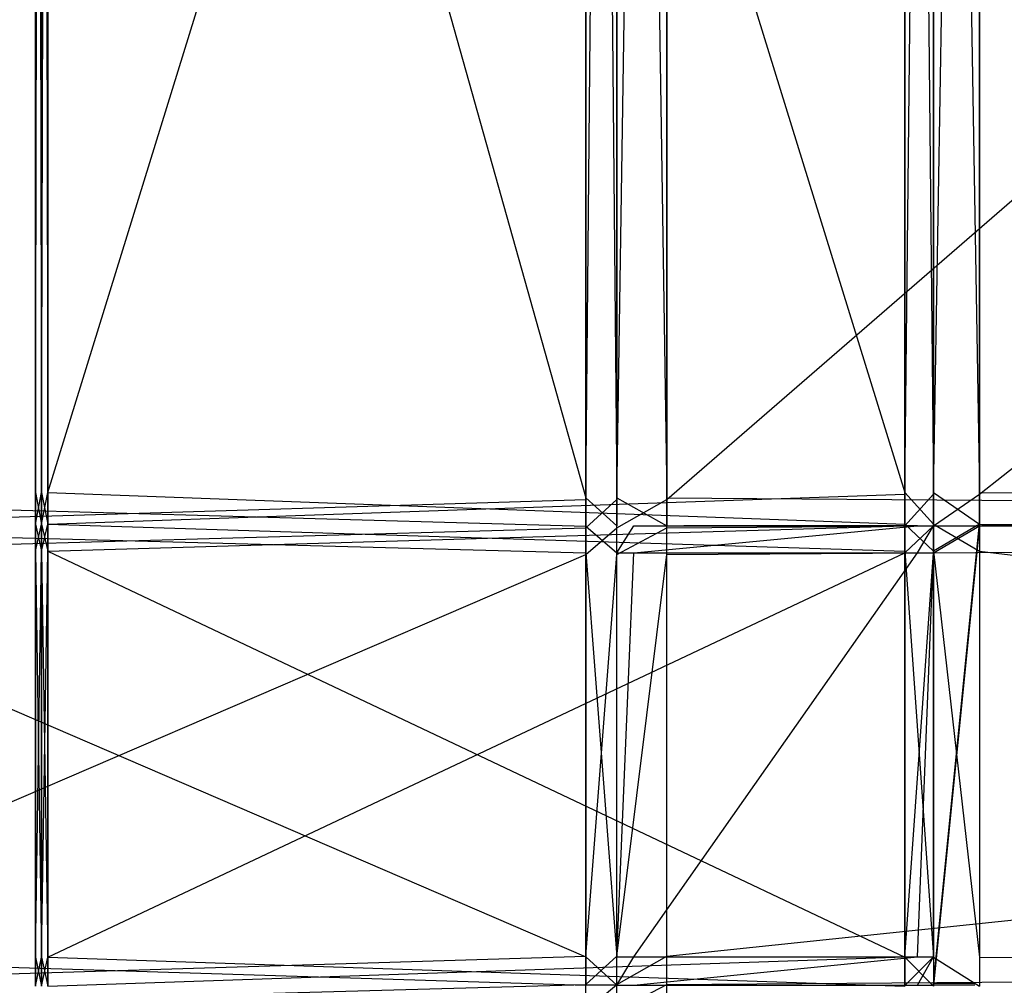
# Model space of a CAD drawing. Extents: x 0 to 0.418, y -0.27 to 0.
# Tile 17 of 70: x 0.025 to 0.065, y -0.159 to -0.119. Entities that reach past the tile are written whole.
import ezdxf

# ---------------------------------------------------------------- set-up
doc = ezdxf.new("R2010")
doc.units = 0
for name, color, linetype in [('L0_KORPUS_1___REPLACEMTFOREMPTY', 7, 'CONTINUOUS'), ('L1_KORPUS_0___REPLACEMTFOREMPTY', 7, 'CONTINUOUS'), ('L4_REGALELEMENT_1___REPLACEMTFO', 7, 'CONTINUOUS'), ('L5_REGALELEMENT_0___REPLACEMTFO', 7, 'CONTINUOUS'), ('L6_FL_CHE_12___REPLACEMTFOREMPT', 7, 'CONTINUOUS')]:
    doc.layers.add(name, color=color, linetype=linetype)

msp = doc.modelspace()

# ---------------------------------------------------------------- linework, layer by layer
at = {"layer": 'L0_KORPUS_1___REPLACEMTFOREMPTY', "color": 8}
for points, invisible_edges in [([(0.000906, -0.269406), (0.00091, -0.000742), (0.209, -0.269406), (0.000906, -0.269406)], 15), ([(0.00091, -0.000743, 0.007694), (0.000906, -0.269405, 0.007694), (0.209, -0.269405, 0.007694), (0.00091, -0.000743, 0.007694)], 15), ([(0.209, -0.269406), (0.00091, -0.000742), (0.209, -0.000742), (0.209, -0.269406)], 10), ([(0.00091, -0.000743, 0.007694), (0.209, -0.269405, 0.007694), (0.209, -0.000743, 0.007694), (0.00091, -0.000743, 0.007694)], 11)]:
    msp.add_3dface(points, dxfattribs=dict(at, invisible_edges=invisible_edges))
at = {"layer": 'L1_KORPUS_0___REPLACEMTFOREMPTY', "color": 8, "invisible_edges": 15}
for points in [[(0.00091, -0.000742, 0.356), (0.000906, -0.269406, 0.356), (0.209, -0.269406, 0.356), (0.00091, -0.000742, 0.356)], [(0.000906, -0.269405, 0.348306), (0.00091, -0.000743, 0.348306), (0.209, -0.269405, 0.348306), (0.000906, -0.269405, 0.348306)], [(0.00091, -0.000742, 0.356), (0.209, -0.269406, 0.356), (0.209, -0.000742, 0.356), (0.00091, -0.000742, 0.356)], [(0.209, -0.269405, 0.348306), (0.00091, -0.000743, 0.348306), (0.209, -0.000743, 0.348306), (0.209, -0.269405, 0.348306)]]:
    msp.add_3dface(points, dxfattribs=at)
at = {"layer": 'L4_REGALELEMENT_1___REPLACEMTFO', "color": 40}
for points, invisible_edges in [([(0.064121, -0.139932, 0.331455), (0.062233, -0.141038, 0.331455), (0.062233, -0.139932, 0.331455), (0.064121, -0.139932, 0.331455)], 13), ([(0.062233, -0.141038, 0.331455), (0.064121, -0.139932, 0.331455), (0.062233, -0.157638, 0.331455), (0.062233, -0.141038, 0.331455)], 10), ([(0.062233, -0.157638, 0.331455), (0.064121, -0.139932, 0.331455), (0.062233, -0.158814, 0.331455), (0.062233, -0.157638, 0.331455)], 13), ([(0.062233, -0.158814, 0.331455), (0.064121, -0.139932, 0.331455), (0.063939, -0.158814, 0.331455), (0.062233, -0.158814, 0.331455)], 10), ([(0.063939, -0.158814, 0.331455), (0.064121, -0.139932, 0.331455), (0.209, -0.158814, 0.331455), (0.063939, -0.158814, 0.331455)], 15), ([(0.209, -0.158814, 0.331455), (0.064121, -0.139932, 0.331455), (0.209, -0.139932, 0.331455), (0.209, -0.158814, 0.331455)], 15)]:
    msp.add_3dface(points, dxfattribs=dict(at, invisible_edges=invisible_edges))
at = {"layer": 'L5_REGALELEMENT_0___REPLACEMTFO', "color": 40}
for points, invisible_edges in [([(0.047932, -0.002127, 0.00825), (0.009553, -0.138846, 0.00825), (0.009553, -0.002127, 0.00825), (0.047932, -0.002127, 0.00825)], 13), ([(0.009553, -0.138846, 0.00825), (0.047932, -0.002127, 0.00825), (0.047932, -0.138846, 0.00825), (0.009553, -0.138846, 0.00825)], 14), ([(0.047932, -0.138776, 0.348212), (0.009553, -0.002127, 0.348212), (0.009553, -0.138846, 0.348212), (0.047932, -0.138776, 0.348212)], 13), ([(0.009553, -0.002127, 0.348212), (0.047932, -0.138776, 0.348212), (0.047932, -0.002127, 0.348212), (0.009553, -0.002127, 0.348212)], 14), ([(0.049209, -0.138774, 0.348212), (0.047932, -0.002127, 0.348212), (0.047932, -0.138776, 0.348212), (0.049209, -0.138774, 0.348212)], 13), ([(0.047932, -0.002127, 0.348212), (0.049209, -0.138774, 0.348212), (0.049209, -0.002127, 0.348212), (0.047932, -0.002127, 0.348212)], 14), ([(0.049209, -0.002127, 0.00825), (0.047932, -0.138846, 0.00825), (0.047932, -0.002127, 0.00825), (0.049209, -0.002127, 0.00825)], 13), ([(0.047932, -0.138846, 0.00825), (0.049209, -0.002127, 0.00825), (0.049209, -0.138846, 0.00825), (0.047932, -0.138846, 0.00825)], 14), ([(0.051265, -0.138774, 0.348212), (0.049209, -0.002127, 0.348212), (0.049209, -0.138774, 0.348212), (0.051265, -0.138774, 0.348212)], 13), ([(0.049209, -0.002127, 0.348212), (0.051265, -0.138774, 0.348212), (0.051265, -0.002127, 0.348212), (0.049209, -0.002127, 0.348212)], 14), ([(0.051265, -0.002127, 0.00825), (0.049209, -0.138846, 0.00825), (0.049209, -0.002127, 0.00825), (0.051265, -0.002127, 0.00825)], 13), ([(0.049209, -0.138846, 0.00825), (0.051265, -0.002127, 0.00825), (0.051265, -0.138846, 0.00825), (0.049209, -0.138846, 0.00825)], 14), ([(0.209, -0.002127, 0.00825), (0.051265, -0.138846, 0.00825), (0.051265, -0.002127, 0.00825), (0.209, -0.002127, 0.00825)], 13), ([(0.051265, -0.138846, 0.00825), (0.209, -0.002127, 0.00825), (0.209, -0.138846, 0.00825), (0.051265, -0.138846, 0.00825)], 14), ([(0.209, -0.138774, 0.348212), (0.051265, -0.002127, 0.348212), (0.051265, -0.138774, 0.348212), (0.209, -0.138774, 0.348212)], 13), ([(0.051265, -0.002127, 0.348212), (0.209, -0.138774, 0.348212), (0.209, -0.002127, 0.348212), (0.051265, -0.002127, 0.348212)], 14), ([(0.025552, -0.024526, 0.331455), (0.025301, -0.138554, 0.331455), (0.025301, -0.024526, 0.331455), (0.025552, -0.024526, 0.331455)], 13), ([(0.025301, -0.138554, 0.331455), (0.025552, -0.024526, 0.331455), (0.025552, -0.138554, 0.331455), (0.025301, -0.138554, 0.331455)], 14), ([(0.025301, -0.024526, 0.023384), (0.025301, -0.138554, 0.023707), (0.025301, -0.138554, 0.023384), (0.025301, -0.024526, 0.023384)], 13), ([(0.025301, -0.138554, 0.023707), (0.025301, -0.024526, 0.023384), (0.025301, -0.024526, 0.023707), (0.025301, -0.138554, 0.023707)], 14), ([(0.025552, -0.138554, 0.023384), (0.025301, -0.024526, 0.023384), (0.025301, -0.138554, 0.023384), (0.025552, -0.138554, 0.023384)], 13), ([(0.025301, -0.024526, 0.023384), (0.025552, -0.138554, 0.023384), (0.025552, -0.024526, 0.023384), (0.025301, -0.024526, 0.023384)], 14), ([(0.025301, -0.024526, 0.331241), (0.025301, -0.138554, 0.331455), (0.025301, -0.138554, 0.331241), (0.025301, -0.024526, 0.331241)], 13), ([(0.025301, -0.138554, 0.331455), (0.025301, -0.024526, 0.331241), (0.025301, -0.024526, 0.331455), (0.025301, -0.138554, 0.331455)], 14), ([(0.025301, -0.024526, 0.023707), (0.025301, -0.138554, 0.331241), (0.025301, -0.138554, 0.023707), (0.025301, -0.024526, 0.023707)], 13), ([(0.025301, -0.138554, 0.331241), (0.025301, -0.024526, 0.023707), (0.025301, -0.024526, 0.331241), (0.025301, -0.138554, 0.331241)], 14), ([(0.025809, -0.024526, 0.331455), (0.025552, -0.138554, 0.331455), (0.025552, -0.024526, 0.331455), (0.025809, -0.024526, 0.331455)], 13), ([(0.025552, -0.138554, 0.331455), (0.025809, -0.024526, 0.331455), (0.025809, -0.138554, 0.331455), (0.025552, -0.138554, 0.331455)], 14), ([(0.025809, -0.138554, 0.023384), (0.025552, -0.024526, 0.023384), (0.025552, -0.138554, 0.023384), (0.025809, -0.138554, 0.023384)], 13), ([(0.025552, -0.024526, 0.023384), (0.025809, -0.138554, 0.023384), (0.025809, -0.024526, 0.023384), (0.025552, -0.024526, 0.023384)], 14), ([(0.061059, -0.138554, 0.023384), (0.025809, -0.024526, 0.023384), (0.025809, -0.138554, 0.023384), (0.061059, -0.138554, 0.023384)], 13), ([(0.025809, -0.024526, 0.023384), (0.061059, -0.138554, 0.023384), (0.061059, -0.024526, 0.023384), (0.025809, -0.024526, 0.023384)], 14), ([(0.061059, -0.024526, 0.331455), (0.025809, -0.138554, 0.331455), (0.025809, -0.024526, 0.331455), (0.061059, -0.024526, 0.331455)], 13), ([(0.025809, -0.138554, 0.331455), (0.061059, -0.024526, 0.331455), (0.061059, -0.138623, 0.331455), (0.025809, -0.138554, 0.331455)], 14), ([(0.062233, -0.024526, 0.331455), (0.061059, -0.138623, 0.331455), (0.061059, -0.024526, 0.331455), (0.062233, -0.024526, 0.331455)], 13), ([(0.061059, -0.138623, 0.331455), (0.062233, -0.024526, 0.331455), (0.062233, -0.138625, 0.331455), (0.061059, -0.138623, 0.331455)], 14), ([(0.062233, -0.138554, 0.023384), (0.061059, -0.024526, 0.023384), (0.061059, -0.138554, 0.023384), (0.062233, -0.138554, 0.023384)], 13), ([(0.061059, -0.024526, 0.023384), (0.062233, -0.138554, 0.023384), (0.062233, -0.024526, 0.023384), (0.061059, -0.024526, 0.023384)], 14), ([(0.064121, -0.138554, 0.023384), (0.062233, -0.024526, 0.023384), (0.062233, -0.138554, 0.023384), (0.064121, -0.138554, 0.023384)], 13), ([(0.062233, -0.024526, 0.023384), (0.064121, -0.138554, 0.023384), (0.064121, -0.024526, 0.023384), (0.062233, -0.024526, 0.023384)], 14), ([(0.064121, -0.024526, 0.331455), (0.062233, -0.138625, 0.331455), (0.062233, -0.024526, 0.331455), (0.064121, -0.024526, 0.331455)], 13), ([(0.062233, -0.138625, 0.331455), (0.064121, -0.024526, 0.331455), (0.064121, -0.138625, 0.331455), (0.062233, -0.138625, 0.331455)], 14), ([(0.209, -0.024526, 0.331455), (0.064121, -0.138625, 0.331455), (0.064121, -0.024526, 0.331455), (0.209, -0.024526, 0.331455)], 13), ([(0.064121, -0.138625, 0.331455), (0.209, -0.024526, 0.331455), (0.209, -0.138625, 0.331455), (0.064121, -0.138625, 0.331455)], 14), ([(0.209, -0.138554, 0.023384), (0.064121, -0.024526, 0.023384), (0.064121, -0.138554, 0.023384), (0.209, -0.138554, 0.023384)], 13), ([(0.064121, -0.024526, 0.023384), (0.209, -0.138554, 0.023384), (0.209, -0.024526, 0.023384), (0.064121, -0.024526, 0.023384)], 14), ([(0.009553, -0.138846, 0.348212), (0.047932, -0.139935, 0.348212), (0.047932, -0.138776, 0.348212), (0.009553, -0.138846, 0.348212)], 14), ([(0.047932, -0.138846, 0.00825), (0.009553, -0.140005, 0.00825), (0.009553, -0.138846, 0.00825), (0.047932, -0.138846, 0.00825)], 13), ([(0.009553, -0.140005, 0.00825), (0.047932, -0.138846, 0.00825), (0.047932, -0.140005, 0.00825), (0.009553, -0.140005, 0.00825)], 14), ([(0.047932, -0.139935, 0.348212), (0.009553, -0.138846, 0.348212), (0.009553, -0.140005, 0.348212), (0.047932, -0.139935, 0.348212)], 13), ([(0.025301, -0.138554, 0.023707), (0.025301, -0.13986, 0.331241), (0.025301, -0.13986, 0.023707), (0.025301, -0.138554, 0.023707)], 13), ([(0.025301, -0.13986, 0.331241), (0.025301, -0.138554, 0.023707), (0.025301, -0.138554, 0.331241), (0.025301, -0.13986, 0.331241)], 14), ([(0.025301, -0.138554, 0.331241), (0.025301, -0.13986, 0.331455), (0.025301, -0.13986, 0.331241), (0.025301, -0.138554, 0.331241)], 13), ([(0.025301, -0.13986, 0.331455), (0.025301, -0.138554, 0.331241), (0.025301, -0.138554, 0.331455), (0.025301, -0.13986, 0.331455)], 14), ([(0.025552, -0.13986, 0.023384), (0.025301, -0.138554, 0.023384), (0.025301, -0.13986, 0.023384), (0.025552, -0.13986, 0.023384)], 13), ([(0.025301, -0.138554, 0.023384), (0.025552, -0.13986, 0.023384), (0.025552, -0.138554, 0.023384), (0.025301, -0.138554, 0.023384)], 14), ([(0.025301, -0.138554, 0.023384), (0.025301, -0.13986, 0.023707), (0.025301, -0.13986, 0.023384), (0.025301, -0.138554, 0.023384)], 13), ([(0.025301, -0.13986, 0.023707), (0.025301, -0.138554, 0.023384), (0.025301, -0.138554, 0.023707), (0.025301, -0.13986, 0.023707)], 14), ([(0.025552, -0.138554, 0.331455), (0.025301, -0.13986, 0.331455), (0.025301, -0.138554, 0.331455), (0.025552, -0.138554, 0.331455)], 13), ([(0.025301, -0.13986, 0.331455), (0.025552, -0.138554, 0.331455), (0.025552, -0.13986, 0.331455), (0.025301, -0.13986, 0.331455)], 14), ([(0.025809, -0.13986, 0.023384), (0.025552, -0.138554, 0.023384), (0.025552, -0.13986, 0.023384), (0.025809, -0.13986, 0.023384)], 13), ([(0.025552, -0.138554, 0.023384), (0.025809, -0.13986, 0.023384), (0.025809, -0.138554, 0.023384), (0.025552, -0.138554, 0.023384)], 14), ([(0.025809, -0.138554, 0.331455), (0.025552, -0.13986, 0.331455), (0.025552, -0.138554, 0.331455), (0.025809, -0.138554, 0.331455)], 13), ([(0.025552, -0.13986, 0.331455), (0.025809, -0.138554, 0.331455), (0.025809, -0.13986, 0.331455), (0.025552, -0.13986, 0.331455)], 14), ([(0.061059, -0.138623, 0.331455), (0.025809, -0.13986, 0.331455), (0.025809, -0.138554, 0.331455), (0.061059, -0.138623, 0.331455)], 13), ([(0.061059, -0.13986, 0.023384), (0.025809, -0.138554, 0.023384), (0.025809, -0.13986, 0.023384), (0.061059, -0.13986, 0.023384)], 13), ([(0.025809, -0.138554, 0.023384), (0.061059, -0.13986, 0.023384), (0.061059, -0.138554, 0.023384), (0.025809, -0.138554, 0.023384)], 14), ([(0.025809, -0.13986, 0.331455), (0.061059, -0.138623, 0.331455), (0.061059, -0.13993, 0.331455), (0.025809, -0.13986, 0.331455)], 14), ([(0.047932, -0.138776, 0.348212), (0.049209, -0.139932, 0.348212), (0.049209, -0.138774, 0.348212), (0.047932, -0.138776, 0.348212)], 14), ([(0.049209, -0.139932, 0.348212), (0.047932, -0.138776, 0.348212), (0.047932, -0.139935, 0.348212), (0.049209, -0.139932, 0.348212)], 13), ([(0.049209, -0.138846, 0.00825), (0.047932, -0.140005, 0.00825), (0.047932, -0.138846, 0.00825), (0.049209, -0.138846, 0.00825)], 13), ([(0.047932, -0.140005, 0.00825), (0.049209, -0.138846, 0.00825), (0.049209, -0.140005, 0.00825), (0.047932, -0.140005, 0.00825)], 14), ([(0.051265, -0.139932, 0.348212), (0.049209, -0.138774, 0.348212), (0.049209, -0.139932, 0.348212), (0.051265, -0.139932, 0.348212)], 13), ([(0.049209, -0.138774, 0.348212), (0.051265, -0.139932, 0.348212), (0.051265, -0.138774, 0.348212), (0.049209, -0.138774, 0.348212)], 14), ([(0.051265, -0.138846, 0.00825), (0.049209, -0.140005, 0.00825), (0.049209, -0.138846, 0.00825), (0.051265, -0.138846, 0.00825)], 13), ([(0.049209, -0.140005, 0.00825), (0.051265, -0.138846, 0.00825), (0.051265, -0.140005, 0.00825), (0.049209, -0.140005, 0.00825)], 14), ([(0.209, -0.139932, 0.348212), (0.051265, -0.138774, 0.348212), (0.051265, -0.139932, 0.348212), (0.209, -0.139932, 0.348212)], 13), ([(0.051265, -0.138774, 0.348212), (0.209, -0.139932, 0.348212), (0.209, -0.138774, 0.348212), (0.051265, -0.138774, 0.348212)], 14), ([(0.209, -0.138846, 0.00825), (0.051265, -0.140005, 0.00825), (0.051265, -0.138846, 0.00825), (0.209, -0.138846, 0.00825)], 13), ([(0.051265, -0.140005, 0.00825), (0.209, -0.138846, 0.00825), (0.209, -0.140005, 0.00825), (0.051265, -0.140005, 0.00825)], 14), ([(0.062233, -0.13986, 0.023384), (0.061059, -0.138554, 0.023384), (0.061059, -0.13986, 0.023384), (0.062233, -0.13986, 0.023384)], 13), ([(0.061059, -0.138554, 0.023384), (0.062233, -0.13986, 0.023384), (0.062233, -0.138554, 0.023384), (0.061059, -0.138554, 0.023384)], 14), ([(0.062233, -0.138625, 0.331455), (0.061059, -0.13993, 0.331455), (0.061059, -0.138623, 0.331455), (0.062233, -0.138625, 0.331455)], 13), ([(0.061059, -0.13993, 0.331455), (0.062233, -0.138625, 0.331455), (0.062233, -0.139932, 0.331455), (0.061059, -0.13993, 0.331455)], 14), ([(0.064121, -0.13986, 0.023384), (0.062233, -0.138554, 0.023384), (0.062233, -0.13986, 0.023384), (0.064121, -0.13986, 0.023384)], 13), ([(0.062233, -0.138554, 0.023384), (0.064121, -0.13986, 0.023384), (0.064121, -0.138554, 0.023384), (0.062233, -0.138554, 0.023384)], 14), ([(0.064121, -0.138625, 0.331455), (0.062233, -0.139932, 0.331455), (0.062233, -0.138625, 0.331455), (0.064121, -0.138625, 0.331455)], 13), ([(0.062233, -0.139932, 0.331455), (0.064121, -0.138625, 0.331455), (0.064121, -0.139932, 0.331455), (0.062233, -0.139932, 0.331455)], 14), ([(0.209, -0.13986, 0.023384), (0.064121, -0.138554, 0.023384), (0.064121, -0.13986, 0.023384), (0.209, -0.13986, 0.023384)], 13), ([(0.064121, -0.138554, 0.023384), (0.209, -0.13986, 0.023384), (0.209, -0.138554, 0.023384), (0.064121, -0.138554, 0.023384)], 14), ([(0.209, -0.138625, 0.331455), (0.064121, -0.139932, 0.331455), (0.064121, -0.138625, 0.331455), (0.209, -0.138625, 0.331455)], 13), ([(0.064121, -0.139932, 0.331455), (0.209, -0.138625, 0.331455), (0.209, -0.139932, 0.331455), (0.064121, -0.139932, 0.331455)], 14), ([(0.009553, -0.140005, 0.348212), (0.047932, -0.14104, 0.348212), (0.047932, -0.139935, 0.348212), (0.009553, -0.140005, 0.348212)], 14), ([(0.047932, -0.140005, 0.00825), (0.009553, -0.141105, 0.00825), (0.009553, -0.140005, 0.00825), (0.047932, -0.140005, 0.00825)], 13), ([(0.009553, -0.141105, 0.00825), (0.047932, -0.140005, 0.00825), (0.047932, -0.141105, 0.00825), (0.009553, -0.141105, 0.00825)], 14), ([(0.047932, -0.14104, 0.348212), (0.009553, -0.140005, 0.348212), (0.009553, -0.141105, 0.348212), (0.047932, -0.14104, 0.348212)], 13), ([(0.025301, -0.13986, 0.023707), (0.025301, -0.140972, 0.331241), (0.025301, -0.140972, 0.023707), (0.025301, -0.13986, 0.023707)], 13), ([(0.025301, -0.140972, 0.331241), (0.025301, -0.13986, 0.023707), (0.025301, -0.13986, 0.331241), (0.025301, -0.140972, 0.331241)], 14), ([(0.025301, -0.13986, 0.331241), (0.025301, -0.140972, 0.331455), (0.025301, -0.140972, 0.331241), (0.025301, -0.13986, 0.331241)], 13), ([(0.025301, -0.140972, 0.331455), (0.025301, -0.13986, 0.331241), (0.025301, -0.13986, 0.331455), (0.025301, -0.140972, 0.331455)], 14), ([(0.025552, -0.140972, 0.023384), (0.025301, -0.13986, 0.023384), (0.025301, -0.140972, 0.023384), (0.025552, -0.140972, 0.023384)], 13), ([(0.025301, -0.13986, 0.023384), (0.025552, -0.140972, 0.023384), (0.025552, -0.13986, 0.023384), (0.025301, -0.13986, 0.023384)], 14), ([(0.025301, -0.13986, 0.023384), (0.025301, -0.140972, 0.023707), (0.025301, -0.140972, 0.023384), (0.025301, -0.13986, 0.023384)], 13), ([(0.025301, -0.140972, 0.023707), (0.025301, -0.13986, 0.023384), (0.025301, -0.13986, 0.023707), (0.025301, -0.140972, 0.023707)], 14), ([(0.025552, -0.13986, 0.331455), (0.025301, -0.140972, 0.331455), (0.025301, -0.13986, 0.331455), (0.025552, -0.13986, 0.331455)], 13), ([(0.025301, -0.140972, 0.331455), (0.025552, -0.13986, 0.331455), (0.025552, -0.140972, 0.331455), (0.025301, -0.140972, 0.331455)], 14), ([(0.025809, -0.140972, 0.023384), (0.025552, -0.13986, 0.023384), (0.025552, -0.140972, 0.023384), (0.025809, -0.140972, 0.023384)], 13), ([(0.025552, -0.13986, 0.023384), (0.025809, -0.140972, 0.023384), (0.025809, -0.13986, 0.023384), (0.025552, -0.13986, 0.023384)], 14), ([(0.025809, -0.13986, 0.331455), (0.025552, -0.140972, 0.331455), (0.025552, -0.13986, 0.331455), (0.025809, -0.13986, 0.331455)], 13), ([(0.025552, -0.140972, 0.331455), (0.025809, -0.13986, 0.331455), (0.025809, -0.140972, 0.331455), (0.025552, -0.140972, 0.331455)], 14), ([(0.061059, -0.140972, 0.023384), (0.025809, -0.13986, 0.023384), (0.025809, -0.140972, 0.023384), (0.061059, -0.140972, 0.023384)], 13), ([(0.025809, -0.13986, 0.023384), (0.061059, -0.140972, 0.023384), (0.061059, -0.13986, 0.023384), (0.025809, -0.13986, 0.023384)], 14), ([(0.061059, -0.13993, 0.331455), (0.025809, -0.140972, 0.331455), (0.025809, -0.13986, 0.331455), (0.061059, -0.13993, 0.331455)], 13), ([(0.025809, -0.140972, 0.331455), (0.061059, -0.13993, 0.331455), (0.061059, -0.141036, 0.331455), (0.025809, -0.140972, 0.331455)], 14), ([(0.047932, -0.139935, 0.348212), (0.049209, -0.141038, 0.348212), (0.049209, -0.139932, 0.348212), (0.047932, -0.139935, 0.348212)], 14), ([(0.049209, -0.141038, 0.348212), (0.047932, -0.139935, 0.348212), (0.047932, -0.14104, 0.348212), (0.049209, -0.141038, 0.348212)], 13), ([(0.049209, -0.140005, 0.00825), (0.047932, -0.141105, 0.00825), (0.047932, -0.140005, 0.00825), (0.049209, -0.140005, 0.00825)], 13), ([(0.047932, -0.141105, 0.00825), (0.049209, -0.140005, 0.00825), (0.049209, -0.141105, 0.00825), (0.047932, -0.141105, 0.00825)], 14), ([(0.049914, -0.139932, 0.347305), (0.051265, -0.139932, 0.348212), (0.049209, -0.139932, 0.348212), (0.049914, -0.139932, 0.347305)], 14), ([(0.049914, -0.139932, 0.347305), (0.049209, -0.141038, 0.348212), (0.049914, -0.141038, 0.347305), (0.049914, -0.139932, 0.347305)], 13), ([(0.049209, -0.141038, 0.348212), (0.049914, -0.139932, 0.347305), (0.049209, -0.139932, 0.348212), (0.049209, -0.141038, 0.348212)], 14), ([(0.051265, -0.140005, 0.00825), (0.049209, -0.141105, 0.00825), (0.049209, -0.140005, 0.00825), (0.051265, -0.140005, 0.00825)], 13), ([(0.049209, -0.141105, 0.00825), (0.051265, -0.140005, 0.00825), (0.051265, -0.141105, 0.00825), (0.049209, -0.141105, 0.00825)], 14), ([(0.061574, -0.139932, 0.332303), (0.05196, -0.139932, 0.347305), (0.049914, -0.139932, 0.347305), (0.061574, -0.139932, 0.332303)], 14), ([(0.051265, -0.139932, 0.348212), (0.049914, -0.139932, 0.347305), (0.05196, -0.139932, 0.347305), (0.051265, -0.139932, 0.348212)], 13), ([(0.061574, -0.139932, 0.332303), (0.049914, -0.141038, 0.347305), (0.061574, -0.141038, 0.332303), (0.061574, -0.139932, 0.332303)], 13), ([(0.049914, -0.141038, 0.347305), (0.061574, -0.139932, 0.332303), (0.049914, -0.139932, 0.347305), (0.049914, -0.141038, 0.347305)], 14), ([(0.05196, -0.139932, 0.347305), (0.209, -0.139932, 0.348212), (0.051265, -0.139932, 0.348212), (0.05196, -0.139932, 0.347305)], 14), ([(0.209, -0.140005, 0.00825), (0.051265, -0.141105, 0.00825), (0.051265, -0.140005, 0.00825), (0.209, -0.140005, 0.00825)], 13), ([(0.051265, -0.141105, 0.00825), (0.209, -0.140005, 0.00825), (0.209, -0.141105, 0.00825), (0.051265, -0.141105, 0.00825)], 14), ([(0.209, -0.139932, 0.348212), (0.05196, -0.139932, 0.347305), (0.209, -0.139932, 0.347305), (0.209, -0.139932, 0.348212)], 13), ([(0.06347, -0.139932, 0.332303), (0.209, -0.139932, 0.347305), (0.05196, -0.139932, 0.347305), (0.06347, -0.139932, 0.332303)], 14), ([(0.05196, -0.139932, 0.347305), (0.061574, -0.139932, 0.332303), (0.06347, -0.139932, 0.332303), (0.05196, -0.139932, 0.347305)], 13), ([(0.062233, -0.140972, 0.023384), (0.061059, -0.13986, 0.023384), (0.061059, -0.140972, 0.023384), (0.062233, -0.140972, 0.023384)], 13), ([(0.061059, -0.13986, 0.023384), (0.062233, -0.140972, 0.023384), (0.062233, -0.13986, 0.023384), (0.061059, -0.13986, 0.023384)], 14), ([(0.062233, -0.139932, 0.331455), (0.061059, -0.141036, 0.331455), (0.061059, -0.13993, 0.331455), (0.062233, -0.139932, 0.331455)], 13), ([(0.061059, -0.141036, 0.331455), (0.062233, -0.139932, 0.331455), (0.062233, -0.141038, 0.331455), (0.061059, -0.141036, 0.331455)], 14), ([(0.062233, -0.139932, 0.331455), (0.061574, -0.141038, 0.332303), (0.062233, -0.141038, 0.331455), (0.062233, -0.139932, 0.331455)], 13), ([(0.061574, -0.141038, 0.332303), (0.062233, -0.139932, 0.331455), (0.061574, -0.139932, 0.332303), (0.061574, -0.141038, 0.332303)], 14), ([(0.062233, -0.139932, 0.331455), (0.06347, -0.139932, 0.332303), (0.061574, -0.139932, 0.332303), (0.062233, -0.139932, 0.331455)], 14), ([(0.064121, -0.140972, 0.023384), (0.062233, -0.13986, 0.023384), (0.062233, -0.140972, 0.023384), (0.064121, -0.140972, 0.023384)], 13), ([(0.062233, -0.13986, 0.023384), (0.064121, -0.140972, 0.023384), (0.064121, -0.13986, 0.023384), (0.062233, -0.13986, 0.023384)], 14), ([(0.06347, -0.139932, 0.332303), (0.062233, -0.139932, 0.331455), (0.064121, -0.139932, 0.331455), (0.06347, -0.139932, 0.332303)], 13), ([(0.064121, -0.139932, 0.331455), (0.209, -0.139932, 0.332303), (0.06347, -0.139932, 0.332303), (0.064121, -0.139932, 0.331455)], 14), ([(0.209, -0.139932, 0.347305), (0.06347, -0.139932, 0.332303), (0.209, -0.139932, 0.332303), (0.209, -0.139932, 0.347305)], 13), ([(0.209, -0.140972, 0.023384), (0.064121, -0.13986, 0.023384), (0.064121, -0.140972, 0.023384), (0.209, -0.140972, 0.023384)], 13), ([(0.064121, -0.13986, 0.023384), (0.209, -0.140972, 0.023384), (0.209, -0.13986, 0.023384), (0.064121, -0.13986, 0.023384)], 14), ([(0.209, -0.139932, 0.332303), (0.064121, -0.139932, 0.331455), (0.209, -0.139932, 0.331455), (0.209, -0.139932, 0.332303)], 13), ([(0.009553, -0.141105, 0.348212), (0.047932, -0.157642, 0.348212), (0.047932, -0.14104, 0.348212), (0.009553, -0.141105, 0.348212)], 14), ([(0.047932, -0.141105, 0.00825), (0.009553, -0.157619, 0.00825), (0.009553, -0.141105, 0.00825), (0.047932, -0.141105, 0.00825)], 13), ([(0.009553, -0.157619, 0.00825), (0.047932, -0.141105, 0.00825), (0.047932, -0.157619, 0.00825), (0.009553, -0.157619, 0.00825)], 14), ([(0.047932, -0.157642, 0.348212), (0.009553, -0.141105, 0.348212), (0.009553, -0.157619, 0.348212), (0.047932, -0.157642, 0.348212)], 13), ([(0.025552, -0.140972, 0.331455), (0.025301, -0.157666, 0.331455), (0.025301, -0.140972, 0.331455), (0.025552, -0.140972, 0.331455)], 13), ([(0.025301, -0.157666, 0.331455), (0.025552, -0.140972, 0.331455), (0.025552, -0.157666, 0.331455), (0.025301, -0.157666, 0.331455)], 14), ([(0.025301, -0.140972, 0.023384), (0.025301, -0.157666, 0.023707), (0.025301, -0.157666, 0.023384), (0.025301, -0.140972, 0.023384)], 13), ([(0.025301, -0.157666, 0.023707), (0.025301, -0.140972, 0.023384), (0.025301, -0.140972, 0.023707), (0.025301, -0.157666, 0.023707)], 14), ([(0.025552, -0.157666, 0.023384), (0.025301, -0.140972, 0.023384), (0.025301, -0.157666, 0.023384), (0.025552, -0.157666, 0.023384)], 13), ([(0.025301, -0.140972, 0.023384), (0.025552, -0.157666, 0.023384), (0.025552, -0.140972, 0.023384), (0.025301, -0.140972, 0.023384)], 14), ([(0.025301, -0.140972, 0.331241), (0.025301, -0.157666, 0.331455), (0.025301, -0.157666, 0.331241), (0.025301, -0.140972, 0.331241)], 13), ([(0.025301, -0.157666, 0.331455), (0.025301, -0.140972, 0.331241), (0.025301, -0.140972, 0.331455), (0.025301, -0.157666, 0.331455)], 14), ([(0.025301, -0.140972, 0.023707), (0.025301, -0.157666, 0.331241), (0.025301, -0.157666, 0.023707), (0.025301, -0.140972, 0.023707)], 13), ([(0.025301, -0.157666, 0.331241), (0.025301, -0.140972, 0.023707), (0.025301, -0.140972, 0.331241), (0.025301, -0.157666, 0.331241)], 14), ([(0.025809, -0.140972, 0.331455), (0.025552, -0.157666, 0.331455), (0.025552, -0.140972, 0.331455), (0.025809, -0.140972, 0.331455)], 13), ([(0.025552, -0.157666, 0.331455), (0.025809, -0.140972, 0.331455), (0.025809, -0.157666, 0.331455), (0.025552, -0.157666, 0.331455)], 14), ([(0.025809, -0.157666, 0.023384), (0.025552, -0.140972, 0.023384), (0.025552, -0.157666, 0.023384), (0.025809, -0.157666, 0.023384)], 13), ([(0.025552, -0.140972, 0.023384), (0.025809, -0.157666, 0.023384), (0.025809, -0.140972, 0.023384), (0.025552, -0.140972, 0.023384)], 14), ([(0.061059, -0.157666, 0.023384), (0.025809, -0.140972, 0.023384), (0.025809, -0.157666, 0.023384), (0.061059, -0.157666, 0.023384)], 13), ([(0.025809, -0.140972, 0.023384), (0.061059, -0.157666, 0.023384), (0.061059, -0.140972, 0.023384), (0.025809, -0.140972, 0.023384)], 14), ([(0.061059, -0.141036, 0.331455), (0.025809, -0.157666, 0.331455), (0.025809, -0.140972, 0.331455), (0.061059, -0.141036, 0.331455)], 13), ([(0.025809, -0.157666, 0.331455), (0.061059, -0.141036, 0.331455), (0.061059, -0.157644, 0.331455), (0.025809, -0.157666, 0.331455)], 14), ([(0.047932, -0.14104, 0.348212), (0.049209, -0.157643, 0.348212), (0.049209, -0.141038, 0.348212), (0.047932, -0.14104, 0.348212)], 14), ([(0.049209, -0.157643, 0.348212), (0.047932, -0.14104, 0.348212), (0.047932, -0.157642, 0.348212), (0.049209, -0.157643, 0.348212)], 13), ([(0.049209, -0.141105, 0.00825), (0.047932, -0.157619, 0.00825), (0.047932, -0.141105, 0.00825), (0.049209, -0.141105, 0.00825)], 13), ([(0.047932, -0.157619, 0.00825), (0.049209, -0.141105, 0.00825), (0.049209, -0.157619, 0.00825), (0.047932, -0.157619, 0.00825)], 14), ([(0.049914, -0.141038, 0.347305), (0.049209, -0.157643, 0.348212), (0.049914, -0.157643, 0.347305), (0.049914, -0.141038, 0.347305)], 13), ([(0.049209, -0.157643, 0.348212), (0.049914, -0.141038, 0.347305), (0.049209, -0.141038, 0.348212), (0.049209, -0.157643, 0.348212)], 14), ([(0.051265, -0.141105, 0.00825), (0.049209, -0.157619, 0.00825), (0.049209, -0.141105, 0.00825), (0.051265, -0.141105, 0.00825)], 13), ([(0.049209, -0.157619, 0.00825), (0.051265, -0.141105, 0.00825), (0.051265, -0.157619, 0.00825), (0.049209, -0.157619, 0.00825)], 14), ([(0.061574, -0.141038, 0.332303), (0.049914, -0.157643, 0.347305), (0.061574, -0.157643, 0.332303), (0.061574, -0.141038, 0.332303)], 13), ([(0.049914, -0.157643, 0.347305), (0.061574, -0.141038, 0.332303), (0.049914, -0.141038, 0.347305), (0.049914, -0.157643, 0.347305)], 14), ([(0.209, -0.141105, 0.00825), (0.051265, -0.157619, 0.00825), (0.051265, -0.141105, 0.00825), (0.209, -0.141105, 0.00825)], 13), ([(0.051265, -0.157619, 0.00825), (0.209, -0.141105, 0.00825), (0.209, -0.157619, 0.00825), (0.051265, -0.157619, 0.00825)], 14), ([(0.062233, -0.157666, 0.023384), (0.061059, -0.140972, 0.023384), (0.061059, -0.157666, 0.023384), (0.062233, -0.157666, 0.023384)], 13), ([(0.061059, -0.140972, 0.023384), (0.062233, -0.157666, 0.023384), (0.062233, -0.140972, 0.023384), (0.061059, -0.140972, 0.023384)], 14), ([(0.062233, -0.141038, 0.331455), (0.061059, -0.157644, 0.331455), (0.061059, -0.141036, 0.331455), (0.062233, -0.141038, 0.331455)], 13), ([(0.061059, -0.157644, 0.331455), (0.062233, -0.141038, 0.331455), (0.062233, -0.157643, 0.331455), (0.061059, -0.157644, 0.331455)], 14), ([(0.062233, -0.141038, 0.331455), (0.061574, -0.157643, 0.332303), (0.062233, -0.157643, 0.331455), (0.062233, -0.141038, 0.331455)], 13), ([(0.061574, -0.157643, 0.332303), (0.062233, -0.141038, 0.331455), (0.061574, -0.141038, 0.332303), (0.061574, -0.157643, 0.332303)], 14), ([(0.064121, -0.157666, 0.023384), (0.062233, -0.140972, 0.023384), (0.062233, -0.157666, 0.023384), (0.064121, -0.157666, 0.023384)], 13), ([(0.062233, -0.140972, 0.023384), (0.064121, -0.157666, 0.023384), (0.064121, -0.140972, 0.023384), (0.062233, -0.140972, 0.023384)], 14), ([(0.209, -0.157666, 0.023384), (0.064121, -0.140972, 0.023384), (0.064121, -0.157666, 0.023384), (0.209, -0.157666, 0.023384)], 13), ([(0.064121, -0.140972, 0.023384), (0.209, -0.157666, 0.023384), (0.209, -0.140972, 0.023384), (0.064121, -0.140972, 0.023384)], 14), ([(0.047932, -0.157619, 0.00825), (0.009553, -0.158789, 0.00825), (0.009553, -0.157619, 0.00825), (0.047932, -0.157619, 0.00825)], 13), ([(0.009553, -0.158789, 0.00825), (0.047932, -0.157619, 0.00825), (0.047932, -0.158789, 0.00825), (0.009553, -0.158789, 0.00825)], 14), ([(0.047932, -0.158818, 0.348212), (0.009553, -0.157619, 0.348212), (0.009553, -0.158789, 0.348212), (0.047932, -0.158818, 0.348212)], 13), ([(0.009553, -0.157619, 0.348212), (0.047932, -0.158818, 0.348212), (0.047932, -0.157642, 0.348212), (0.009553, -0.157619, 0.348212)], 14), ([(0.025552, -0.157666, 0.331455), (0.025301, -0.158849, 0.331455), (0.025301, -0.157666, 0.331455), (0.025552, -0.157666, 0.331455)], 13), ([(0.025301, -0.158849, 0.331455), (0.025552, -0.157666, 0.331455), (0.025552, -0.158849, 0.331455), (0.025301, -0.158849, 0.331455)], 14), ([(0.025301, -0.157666, 0.023384), (0.025301, -0.158849, 0.023707), (0.025301, -0.158849, 0.023384), (0.025301, -0.157666, 0.023384)], 13), ([(0.025301, -0.158849, 0.023707), (0.025301, -0.157666, 0.023384), (0.025301, -0.157666, 0.023707), (0.025301, -0.158849, 0.023707)], 14), ([(0.025552, -0.158849, 0.023384), (0.025301, -0.157666, 0.023384), (0.025301, -0.158849, 0.023384), (0.025552, -0.158849, 0.023384)], 13), ([(0.025301, -0.157666, 0.023384), (0.025552, -0.158849, 0.023384), (0.025552, -0.157666, 0.023384), (0.025301, -0.157666, 0.023384)], 14), ([(0.025301, -0.157666, 0.331241), (0.025301, -0.158849, 0.331455), (0.025301, -0.158849, 0.331241), (0.025301, -0.157666, 0.331241)], 13), ([(0.025301, -0.158849, 0.331455), (0.025301, -0.157666, 0.331241), (0.025301, -0.157666, 0.331455), (0.025301, -0.158849, 0.331455)], 14), ([(0.025301, -0.157666, 0.023707), (0.025301, -0.158849, 0.331241), (0.025301, -0.158849, 0.023707), (0.025301, -0.157666, 0.023707)], 13), ([(0.025301, -0.158849, 0.331241), (0.025301, -0.157666, 0.023707), (0.025301, -0.157666, 0.331241), (0.025301, -0.158849, 0.331241)], 14), ([(0.025809, -0.157666, 0.331455), (0.025552, -0.158849, 0.331455), (0.025552, -0.157666, 0.331455), (0.025809, -0.157666, 0.331455)], 13), ([(0.025552, -0.158849, 0.331455), (0.025809, -0.157666, 0.331455), (0.025809, -0.158849, 0.331455), (0.025552, -0.158849, 0.331455)], 14), ([(0.025809, -0.158849, 0.023384), (0.025552, -0.157666, 0.023384), (0.025552, -0.158849, 0.023384), (0.025809, -0.158849, 0.023384)], 13), ([(0.025552, -0.157666, 0.023384), (0.025809, -0.158849, 0.023384), (0.025809, -0.157666, 0.023384), (0.025552, -0.157666, 0.023384)], 14), ([(0.061059, -0.157644, 0.331455), (0.025809, -0.158849, 0.331455), (0.025809, -0.157666, 0.331455), (0.061059, -0.157644, 0.331455)], 13), ([(0.025809, -0.158849, 0.331455), (0.061059, -0.157644, 0.331455), (0.061059, -0.15882, 0.331455), (0.025809, -0.158849, 0.331455)], 14), ([(0.061059, -0.158849, 0.023384), (0.025809, -0.157666, 0.023384), (0.025809, -0.158849, 0.023384), (0.061059, -0.158849, 0.023384)], 13), ([(0.025809, -0.157666, 0.023384), (0.061059, -0.158849, 0.023384), (0.061059, -0.157666, 0.023384), (0.025809, -0.157666, 0.023384)], 14), ([(0.049209, -0.157619, 0.00825), (0.047932, -0.158789, 0.00825), (0.047932, -0.157619, 0.00825), (0.049209, -0.157619, 0.00825)], 13), ([(0.047932, -0.158789, 0.00825), (0.049209, -0.157619, 0.00825), (0.049209, -0.158789, 0.00825), (0.047932, -0.158789, 0.00825)], 14), ([(0.049209, -0.158819, 0.348212), (0.047932, -0.157642, 0.348212), (0.047932, -0.158818, 0.348212), (0.049209, -0.158819, 0.348212)], 13), ([(0.047932, -0.157642, 0.348212), (0.049209, -0.158819, 0.348212), (0.049209, -0.157643, 0.348212), (0.047932, -0.157642, 0.348212)], 14), ([(0.051265, -0.157619, 0.00825), (0.049209, -0.158789, 0.00825), (0.049209, -0.157619, 0.00825), (0.051265, -0.157619, 0.00825)], 13), ([(0.049209, -0.158789, 0.00825), (0.051265, -0.157619, 0.00825), (0.051265, -0.158789, 0.00825), (0.049209, -0.158789, 0.00825)], 14), ([(0.049914, -0.157643, 0.347305), (0.049209, -0.158819, 0.348212), (0.049914, -0.158819, 0.347305), (0.049914, -0.157643, 0.347305)], 13), ([(0.049209, -0.158819, 0.348212), (0.049914, -0.157643, 0.347305), (0.049209, -0.157643, 0.348212), (0.049209, -0.158819, 0.348212)], 14), ([(0.061574, -0.157643, 0.332303), (0.049914, -0.158819, 0.347305), (0.061574, -0.158819, 0.332303), (0.061574, -0.157643, 0.332303)], 13), ([(0.049914, -0.158819, 0.347305), (0.061574, -0.157643, 0.332303), (0.049914, -0.157643, 0.347305), (0.049914, -0.158819, 0.347305)], 14), ([(0.209, -0.157619, 0.00825), (0.051265, -0.158789, 0.00825), (0.051265, -0.157619, 0.00825), (0.209, -0.157619, 0.00825)], 13), ([(0.051265, -0.158789, 0.00825), (0.209, -0.157619, 0.00825), (0.209, -0.158789, 0.00825), (0.051265, -0.158789, 0.00825)], 14), ([(0.062233, -0.157643, 0.331455), (0.061059, -0.15882, 0.331455), (0.061059, -0.157644, 0.331455), (0.062233, -0.157643, 0.331455)], 13), ([(0.061059, -0.15882, 0.331455), (0.062233, -0.157643, 0.331455), (0.062233, -0.158819, 0.331455), (0.061059, -0.15882, 0.331455)], 14), ([(0.062233, -0.158849, 0.023384), (0.061059, -0.157666, 0.023384), (0.061059, -0.158849, 0.023384), (0.062233, -0.158849, 0.023384)], 13), ([(0.061059, -0.157666, 0.023384), (0.062233, -0.158849, 0.023384), (0.062233, -0.157666, 0.023384), (0.061059, -0.157666, 0.023384)], 14), ([(0.062233, -0.157643, 0.331455), (0.061574, -0.158819, 0.332303), (0.062233, -0.158819, 0.331455), (0.062233, -0.157643, 0.331455)], 13), ([(0.061574, -0.158819, 0.332303), (0.062233, -0.157643, 0.331455), (0.061574, -0.157643, 0.332303), (0.061574, -0.158819, 0.332303)], 14), ([(0.064121, -0.158849, 0.023384), (0.062233, -0.157666, 0.023384), (0.062233, -0.158849, 0.023384), (0.064121, -0.158849, 0.023384)], 13), ([(0.062233, -0.157666, 0.023384), (0.064121, -0.158849, 0.023384), (0.064121, -0.157666, 0.023384), (0.062233, -0.157666, 0.023384)], 14), ([(0.209, -0.158849, 0.023384), (0.064121, -0.157666, 0.023384), (0.064121, -0.158849, 0.023384), (0.209, -0.158849, 0.023384)], 13), ([(0.064121, -0.157666, 0.023384), (0.209, -0.158849, 0.023384), (0.209, -0.157666, 0.023384), (0.064121, -0.157666, 0.023384)], 14), ([(0.047932, -0.158789, 0.00825), (0.009553, -0.159848, 0.00825), (0.009553, -0.158789, 0.00825), (0.047932, -0.158789, 0.00825)], 13), ([(0.009553, -0.159848, 0.00825), (0.047932, -0.158789, 0.00825), (0.047932, -0.159848, 0.00825), (0.009553, -0.159848, 0.00825)], 14), ([(0.047932, -0.159877, 0.348212), (0.009553, -0.158789, 0.348212), (0.009553, -0.159848, 0.348212), (0.047932, -0.159877, 0.348212)], 13), ([(0.009553, -0.158789, 0.348212), (0.047932, -0.159877, 0.348212), (0.047932, -0.158818, 0.348212), (0.009553, -0.158789, 0.348212)], 14), ([(0.049209, -0.158789, 0.00825), (0.047932, -0.159848, 0.00825), (0.047932, -0.158789, 0.00825), (0.049209, -0.158789, 0.00825)], 13), ([(0.047932, -0.159848, 0.00825), (0.049209, -0.158789, 0.00825), (0.049209, -0.159848, 0.00825), (0.047932, -0.159848, 0.00825)], 14), ([(0.047932, -0.159877, 0.348212), (0.049209, -0.158819, 0.348212), (0.047932, -0.158818, 0.348212), (0.047932, -0.159877, 0.348212)], 13), ([(0.051265, -0.158789, 0.00825), (0.049209, -0.159848, 0.00825), (0.049209, -0.158789, 0.00825), (0.051265, -0.158789, 0.00825)], 13), ([(0.049209, -0.159848, 0.00825), (0.051265, -0.158789, 0.00825), (0.051265, -0.159848, 0.00825), (0.049209, -0.159848, 0.00825)], 14), ([(0.209, -0.158789, 0.00825), (0.051265, -0.159848, 0.00825), (0.051265, -0.158789, 0.00825), (0.209, -0.158789, 0.00825)], 13), ([(0.051265, -0.159848, 0.00825), (0.209, -0.158789, 0.00825), (0.209, -0.159848, 0.00825), (0.051265, -0.159848, 0.00825)], 14)]:
    msp.add_3dface(points, dxfattribs=dict(at, invisible_edges=invisible_edges))
at = {"layer": 'L6_FL_CHE_12___REPLACEMTFOREMPT', "color": 8}
for points, invisible_edges in [([(0.064121, -0.139845, 0.331455), (0.062233, -0.140951, 0.331455), (0.062233, -0.139845, 0.331455), (0.064121, -0.139845, 0.331455)], 13), ([(0.062233, -0.140951, 0.331455), (0.064121, -0.139845, 0.331455), (0.062233, -0.157565, 0.331455), (0.062233, -0.140951, 0.331455)], 10), ([(0.062233, -0.157565, 0.331455), (0.064121, -0.139845, 0.331455), (0.062233, -0.158742, 0.331455), (0.062233, -0.157565, 0.331455)], 13), ([(0.062233, -0.158742, 0.331455), (0.064121, -0.139845, 0.331455), (0.063939, -0.158742, 0.331455), (0.062233, -0.158742, 0.331455)], 10), ([(0.063939, -0.158742, 0.331455), (0.064121, -0.139845, 0.331455), (0.209, -0.158742, 0.331455), (0.063939, -0.158742, 0.331455)], 15), ([(0.209, -0.158742, 0.331455), (0.064121, -0.139845, 0.331455), (0.209, -0.139845, 0.331455), (0.209, -0.158742, 0.331455)], 15)]:
    msp.add_3dface(points, dxfattribs=dict(at, invisible_edges=invisible_edges))

doc.saveas('drawing.dxf')
